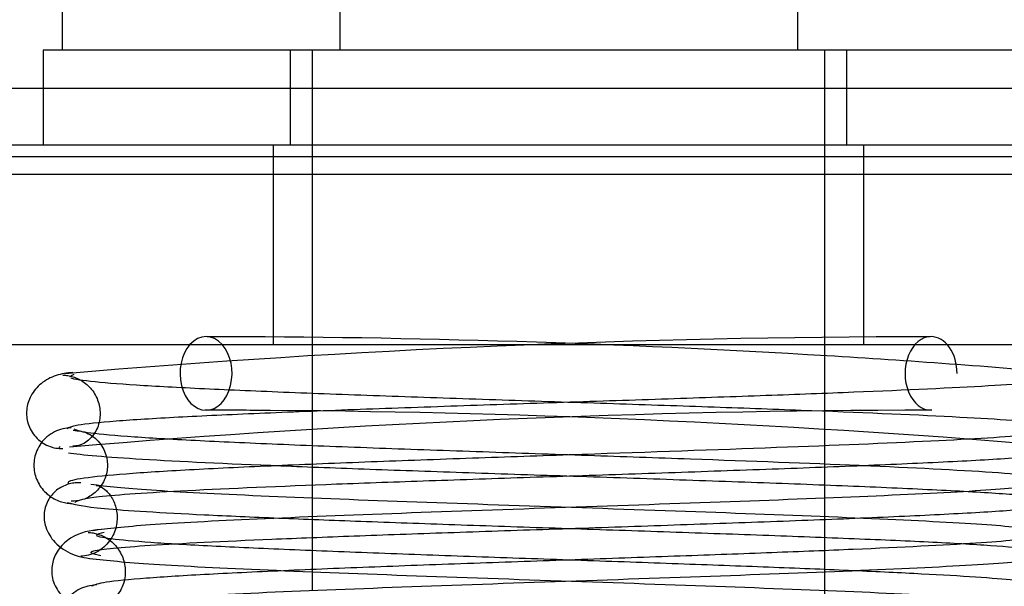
# Model space of a CAD drawing. Header units: inches. Extents: x 1 to 299, y -2 to 199.
# Tile 9 of 68: x 78.241 to 78.709, y 35.899 to 36.169. Entities that reach past the tile are written whole.
import ezdxf
from ezdxf.enums import TextEntityAlignment as Align
from ezdxf.lldxf.tags import DXFTag

# ---------------------------------------------------------------- set-up
doc = ezdxf.new("R2010")
doc.units = ezdxf.units.IN
doc.header["$MEASUREMENT"] = 0
for name, color, linetype in [('COM42667', 7, 'Continuous'), ('COM53933-2', 7, 'Continuous'), ('COM70220', 7, 'Continuous'), ('Default', 7, 'Continuous'), ('SCC19011', 7, 'Continuous'), ('SPR20265', 7, 'Continuous'), ('WAF25035', 7, 'Continuous')]:
    doc.layers.add(name, color=color, linetype=linetype)
doc.styles.add('SEACAD_Times_New_Roman', font='times.ttf')
tags = doc.linetypes.add('HIDDEN2', pattern=[0.1875, 0.125, -0.0625]).pattern_tags.tags
tags[6:7] = [DXFTag(74, 4), DXFTag(75, 0), DXFTag(340, '0'), DXFTag(46, 0.0), DXFTag(50, 0.0), DXFTag(44, 0.0), DXFTag(45, 0.0)]
tags[4:5] = [DXFTag(74, 4), DXFTag(75, 0), DXFTag(340, '0'), DXFTag(46, 0.0), DXFTag(50, 0.0), DXFTag(44, 0.0), DXFTag(45, 0.0)]
doc.dimstyles.new('HAMMOND_(STH_-_300x200)', dxfattribs={"dimtxt": 1.5, "dimasz": 1.875, "dimexe": 0.75, "dimexo": 0.75, "dimgap": 0.375, "dimtad": 0, "dimtih": 1, "dimtoh": 1, "dimzin": 0, "dimdsep": 46, "dimtxsty": 'SEACAD_Times_New_Roman', "dimblk1": '_SE_FILLED', "dimblk2": '_SE_FILLED', "dimsah": 1, "dimcen": 0.75, "dimadec": 0, "dimazin": 0, "dimtfac": 0.8, "dimtofl": 0, "dimtmove": 0, "dimatfit": 3, "dimfxl": 1, "dimtolj": 1, "dimtzin": 0, "dimarcsym": 0})

# ---------------------------------------------------------------- blocks, each defined once
blk = doc.blocks.new('SE7')
at = {"layer": 'COM42667', "color": 7, "linetype": 'Continuous'}
for p, q in [((78.0562746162, 36.1093217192), (78.9477746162, 36.1093217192)), ((78.0562746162, 36.0143217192), (78.9477746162, 36.0143217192))]:
    blk.add_line(p, q, dxfattribs=at)
at = {"layer": 'COM42667', "color": 7, "linetype": 'HIDDEN2'}
for p, q in [((78.3615246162, 36.0143217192), (78.3615246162, 36.1093217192)), ((78.64252461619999, 36.0143217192), (78.64252461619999, 36.1093217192))]:
    blk.add_line(p, q, dxfattribs=at)
at = {"layer": 'COM53933-2', "color": 7, "linetype": 'HIDDEN2'}
for p, q in [((91.6566727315, 36.1361520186), (64.3473765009, 36.1361520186)), ((91.4070246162, 36.0951286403), (64.5970246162, 36.0951286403))]:
    blk.add_line(p, q, dxfattribs=at)
at = {"layer": 'COM70220', "color": 7, "linetype": 'HIDDEN2'}
blk.add_line((64.5215246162, 36.1038217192), (91.4215246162, 36.1038217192), dxfattribs=at)
at = {"layer": 'SCC19011', "color": 7, "linetype": 'Continuous'}
for p, q in [((78.2610246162, 36.3353217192), (78.2610246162, 36.1543217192)), ((78.3931393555, 36.3353217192), (78.3931393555, 36.1543217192)), ((78.6109098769, 36.3353217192), (78.6109098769, 36.1543217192)), ((78.3800246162, 36.0143217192), (78.3800246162, 35.982517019)), ((78.6240246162, 35.9910829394), (78.6240246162, 36.0143217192)), ((78.6240246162, 35.9412970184), (78.6240246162, 35.9561055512)), ((78.3800246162, 35.9474860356), (78.3800246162, 35.9323194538)), ((78.6240246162, 35.8914953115), (78.6240246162, 35.9062890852))]:
    blk.add_line(p, q, dxfattribs=at)
at = {"layer": 'SCC19011', "color": 7, "linetype": 'HIDDEN2'}
for p, q in [((78.3800246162, 36.1543217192), (78.3800246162, 36.0143217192)), ((78.6240246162, 36.0143217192), (78.6240246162, 36.1543217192)), ((78.6240246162, 35.9561055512), (78.6240246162, 35.9910829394)), ((78.3800246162, 35.982517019), (78.3800246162, 35.9474860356)), ((78.6240246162, 35.9062890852), (78.6240246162, 35.9412970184)), ((78.3800246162, 35.9323194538), (78.3800246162, 35.8973112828))]:
    blk.add_line(p, q, dxfattribs=at)
at = {"layer": 'SPR20265', "color": 7, "linetype": 'HIDDEN2'}
for centre, radius, start, end in [((78.6796018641, 31.0643456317), 4.953721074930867, 90.06265082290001, 94.8323811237), ((78.3244473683, 31.0643456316), 4.953721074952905, 86.52222243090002, 89.93734917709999), ((78.678489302, 31.0919556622), 4.891125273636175, 90.04168309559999, 94.8553396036), ((78.3255599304, 31.0919556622), 4.891125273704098, 85.14466039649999, 89.59411575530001)]:
    blk.add_arc(centre, radius, start, end, dxfattribs=at)
at = {"layer": 'SPR20265', "color": 7, "linetype": 'Continuous'}
for centre, radius, start, end in [((78.3244473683, 31.0643456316), 4.953721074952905, 85.16761887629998, 86.52222243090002), ((78.3255599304, 31.0919556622), 4.891125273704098, 89.59411575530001, 89.95831690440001)]:
    blk.add_arc(centre, radius, start, end, dxfattribs=at)
at = {"layer": 'SPR20265', "color": 7, "linetype": 'HIDDEN2'}
for centre, major_axis, start_param, end_param in [((78.3294905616, 36.0005717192), (2.083034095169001e-15, -0.01749999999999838), 2.47464630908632, 3.808538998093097), ((78.6745586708, 36.0005717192), (-2.014737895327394e-15, 0.01749999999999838), 0, 3.148684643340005), ((78.6745586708, 36.0005717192), (-2.014737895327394e-15, 0.01749999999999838), 4.712388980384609, 6.283185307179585)]:
    blk.add_ellipse(centre, major_axis=major_axis, ratio=0.7071067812, start_param=start_param, end_param=end_param, dxfattribs=at)
at = {"layer": 'SPR20265', "color": 7, "linetype": 'Continuous'}
for start_param, end_param in [(3.808538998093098, 6.283185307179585), (0, 2.47464630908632)]:
    blk.add_ellipse((78.3294905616, 36.0005717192), major_axis=(2.083034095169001e-15, -0.01749999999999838), ratio=0.7071067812, start_param=start_param, end_param=end_param, dxfattribs=at)
at = {"layer": 'SPR20265', "color": 7, "linetype": 'HIDDEN2'}
for points, knots in [([(78.26612688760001, 36.00101327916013), (78.26316614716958, 36.00074676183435), (78.25841225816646, 36.00014294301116), (78.25094425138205, 35.99633625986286), (78.24592632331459, 35.99048478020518), (78.24403939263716, 35.98465388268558), (78.24400566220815, 35.98005873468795), (78.24467418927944, 35.97664972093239), (78.2461071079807, 35.97331909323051), (78.24829056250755, 35.97028895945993), (78.25112623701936, 35.96778628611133), (78.25438941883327, 35.96599363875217), (78.25796600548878, 35.96493396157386), (78.260112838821, 35.96483062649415), (78.26136601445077, 35.96479215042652)], [0, 0, 0, 0, 0.1741531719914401, 0.3339451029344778, 0.4764602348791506, 0.5971603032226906, 0.649734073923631, 0.7011390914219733, 0.7520422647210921, 0.8026387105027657, 0.8528666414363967, 0.9025447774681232, 0.9515551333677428, 1, 1, 1, 1]), ([(78.26136021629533, 35.99978838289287), (78.26218562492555, 35.99974333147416), (78.26358579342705, 35.99964325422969), (78.26625350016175, 35.99902861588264), (78.2689436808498, 35.99795303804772), (78.27160669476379, 35.99634445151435), (78.27405458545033, 35.99420533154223), (78.27613525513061, 35.99158822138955), (78.27771516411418, 35.98861228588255), (78.27908974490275, 35.984222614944), (78.27925220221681, 35.97845705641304), (78.27677725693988, 35.97160929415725), (78.27115805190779, 35.96649039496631), (78.26810971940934, 35.96610869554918), (78.26613395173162, 35.96601440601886)], [0, 0, 0, 0, 0.0417287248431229, 0.0824271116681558, 0.1236020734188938, 0.1664020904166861, 0.2115058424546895, 0.2591772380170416, 0.3094282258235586, 0.3622164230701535, 0.4781225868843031, 0.6233517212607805, 0.7983772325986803, 1, 1, 1, 1]), ([(78.72811398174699, 35.97688478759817), (78.71931193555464, 35.97786103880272), (78.68777993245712, 35.97992962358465), (78.62735217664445, 35.98248815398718), (78.5685039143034, 35.98459273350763), (78.52008825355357, 35.98622087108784), (78.4699317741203, 35.98787653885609), (78.42012652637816, 35.98956026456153), (78.37331900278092, 35.99127033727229), (78.33182905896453, 35.99300375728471), (78.29788889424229, 35.99476569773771), (78.2746171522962, 35.99653983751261), (78.26661979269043, 35.99775277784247), (78.26518184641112, 35.99833786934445)], [0.1067732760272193, 0.1067732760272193, 0.1067732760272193, 0.1067732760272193, 0.218619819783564, 0.3356168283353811, 0.3963078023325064, 0.4582956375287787, 0.5215714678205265, 0.5861053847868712, 0.6519195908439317, 0.7190271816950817, 0.7873719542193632, 0.8569852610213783, 0.927880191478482, 0.927880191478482, 0.927880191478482, 0.927880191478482]), ([(78.73739066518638, 35.97405726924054), (78.73400449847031, 35.9730585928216), (78.72661671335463, 35.97126632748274), (78.67730174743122, 35.9682983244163), (78.60258891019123, 35.96523011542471), (78.52382339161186, 35.96253865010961), (78.45867273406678, 35.96030878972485), (78.40995204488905, 35.95855978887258), (78.36443283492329, 35.95675880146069), (78.32438763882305, 35.95489920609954), (78.29269233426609, 35.95297435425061), (78.27141247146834, 35.95099600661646), (78.26376910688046, 35.94942234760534), (78.26377097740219, 35.94856861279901), (78.26393131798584, 35.94838403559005)], [0, 0, 0, 0, 0.1061362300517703, 0.217464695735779, 0.3339260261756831, 0.4557017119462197, 0.5188968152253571, 0.5834438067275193, 0.6493904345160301, 0.7166982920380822, 0.7853921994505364, 0.8555186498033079, 0.9270504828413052, 0.946648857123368, 0.946648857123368, 0.946648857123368, 0.946648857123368]), ([(78.266203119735, 35.97354670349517), (78.26890352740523, 35.97331437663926), (78.27339397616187, 35.9727424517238), (78.27976189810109, 35.96736011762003), (78.28263507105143, 35.96041226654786), (78.2826387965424, 35.95366547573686), (78.2802037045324, 35.94742699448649), (78.27582517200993, 35.9427794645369), (78.2704755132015, 35.94012771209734), (78.26711592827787, 35.93985125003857), (78.26529531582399, 35.93974122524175)], [0, 0, 0, 0, 0.1609713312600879, 0.3161018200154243, 0.455936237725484, 0.5778460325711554, 0.6968985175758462, 0.8105307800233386, 0.9127819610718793, 1, 1, 1, 1]), ([(78.64037161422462, 35.95673196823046), (78.61623181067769, 35.95776747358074), (78.57342651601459, 35.9593673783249), (78.51102982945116, 35.96150930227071), (78.46053878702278, 35.96321950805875), (78.41099238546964, 35.96495411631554), (78.36482257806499, 35.96671651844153), (78.3248842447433, 35.96851023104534), (78.29352492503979, 35.97032240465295), (78.27180218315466, 35.97220870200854), (78.26835163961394, 35.97337220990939), (78.26665856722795, 35.9740572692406)], [0.3455787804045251, 0.3455787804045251, 0.3455787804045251, 0.3455787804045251, 0.4589834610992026, 0.522151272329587, 0.5865864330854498, 0.6522921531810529, 0.7192478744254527, 0.7874905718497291, 0.8570429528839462, 0.9278643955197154, 1, 1, 1, 1]), ([(78.2640212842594, 35.96286179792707), (78.2698772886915, 35.9618635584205), (78.29515116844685, 35.95976263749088), (78.3509396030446, 35.95717017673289), (78.40710490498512, 35.95504460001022), (78.4545099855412, 35.95340286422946), (78.50470986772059, 35.95173330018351), (78.55558248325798, 35.95003553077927), (78.60483002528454, 35.94830767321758), (78.64962876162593, 35.94655085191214), (78.68782352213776, 35.94476288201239), (78.71683573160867, 35.94295422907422), (78.73496908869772, 35.9410740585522), (78.73649530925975, 35.93991436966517), (78.73702837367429, 35.93923168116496)], [0.1085336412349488, 0.1085336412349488, 0.1085336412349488, 0.1085336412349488, 0.2217151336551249, 0.3395346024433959, 0.4004521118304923, 0.4625187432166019, 0.5257432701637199, 0.5901222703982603, 0.6556194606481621, 0.7222461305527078, 0.7900246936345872, 0.8588978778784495, 0.9288810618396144, 1, 1, 1, 1]), ([(78.2698786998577, 35.94859778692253), (78.26893845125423, 35.94861598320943), (78.26739285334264, 35.94861301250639), (78.26452502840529, 35.94813556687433), (78.26168630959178, 35.9471390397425), (78.2589278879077, 35.94554414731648), (78.25645635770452, 35.94335418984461), (78.25444709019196, 35.94064071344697), (78.25304524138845, 35.93753742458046), (78.25206453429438, 35.93283243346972), (78.25295660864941, 35.92675576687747), (78.25737584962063, 35.91945508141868), (78.26632240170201, 35.91362994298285), (78.27291318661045, 35.91269507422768), (78.27711494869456, 35.91224480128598)], [0, 0, 0, 0, 0.0450560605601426, 0.0862289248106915, 0.1249882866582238, 0.1630440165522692, 0.2021153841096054, 0.2436891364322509, 0.2889083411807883, 0.3386069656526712, 0.4554382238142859, 0.6077609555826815, 0.7920007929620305, 1, 1, 1, 1]), ([(78.27712083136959, 35.9472440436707), (78.27754620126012, 35.94737873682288), (78.27826959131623, 35.94739244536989), (78.2817834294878, 35.9453681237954), (78.28530665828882, 35.94100337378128), (78.28708590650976, 35.93568376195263), (78.28724844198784, 35.93119975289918), (78.28679764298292, 35.92779453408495), (78.28563629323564, 35.924253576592), (78.28364723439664, 35.92080551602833), (78.28083407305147, 35.9177541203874), (78.27739677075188, 35.91541672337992), (78.27349113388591, 35.91392839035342), (78.27119831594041, 35.91370880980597), (78.26984482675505, 35.91360963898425)], [0, 0, 0, 0, 0.1825142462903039, 0.3381905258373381, 0.4707508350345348, 0.5826637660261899, 0.6313703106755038, 0.6781685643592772, 0.7267488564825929, 0.7777407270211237, 0.8310933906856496, 0.8862829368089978, 0.94268815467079, 1, 1, 1, 1]), ([(78.7287505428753, 35.92575362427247), (78.72097943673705, 35.92674805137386), (78.70638586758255, 35.92848293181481), (78.65282841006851, 35.93128143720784), (78.58314796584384, 35.93402440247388), (78.50347029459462, 35.93677350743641), (78.4234548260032, 35.93952283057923), (78.35306945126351, 35.94225039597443), (78.29812133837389, 35.94503278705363), (78.28278995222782, 35.9467469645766), (78.2745805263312, 35.94772986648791)], [0, 0, 0, 0, 0.1246717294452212, 0.2494601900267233, 0.3742977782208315, 0.4992740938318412, 0.6242855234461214, 0.7494527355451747, 0.8746435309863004, 1, 1, 1, 1]), ([(78.27944741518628, 35.91381165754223), (78.275613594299, 35.91465072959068), (78.27023681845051, 35.9161681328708), (78.29903425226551, 35.91888104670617), (78.34773362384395, 35.92127888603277), (78.39967465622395, 35.9233010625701), (78.44446879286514, 35.92489401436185), (78.49311737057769, 35.92653577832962), (78.54343944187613, 35.92822368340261), (78.59316019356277, 35.92995496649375), (78.63976460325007, 35.93172820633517), (78.68033269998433, 35.93354431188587), (78.71240301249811, 35.93538674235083), (78.73483764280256, 35.93730956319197), (78.7386039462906, 35.93849532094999), (78.74047957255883, 35.93919408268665)], [0, 0, 0, 0, 0.1038936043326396, 0.2137208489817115, 0.3293587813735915, 0.3897246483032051, 0.4515679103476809, 0.5148967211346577, 0.5797272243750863, 0.6460597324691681, 0.7138611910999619, 0.7831568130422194, 0.8539666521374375, 0.9262377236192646, 1, 1, 1, 1]), ([(78.36418385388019, 35.93178711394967), (78.37645971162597, 35.9312796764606), (78.40323750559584, 35.93024217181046), (78.44787576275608, 35.9286713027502), (78.4958185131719, 35.92706107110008), (78.54482491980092, 35.92543082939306), (78.59251177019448, 35.92378395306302), (78.63663910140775, 35.92212569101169), (78.6749563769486, 35.92045836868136), (78.70472318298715, 35.9187844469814), (78.72407134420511, 35.91712251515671), (78.73245902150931, 35.91542729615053), (78.72773369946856, 35.91440892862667), (78.72460181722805, 35.91381165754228)], [0.28237242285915, 0.28237242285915, 0.28237242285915, 0.28237242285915, 0.3404902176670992, 0.401613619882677, 0.4638733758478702, 0.5272263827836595, 0.5916671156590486, 0.6572019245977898, 0.7237583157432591, 0.7913364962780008, 0.8599384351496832, 0.929496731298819, 1, 1, 1, 1]), ([(78.27343423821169, 35.92497388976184), (78.27421915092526, 35.92492367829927), (78.27553262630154, 35.92481301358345), (78.2781448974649, 35.92418980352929), (78.2808172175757, 35.92310191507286), (78.28348001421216, 35.92147850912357), (78.28593629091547, 35.91932420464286), (78.28802945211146, 35.91669535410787), (78.28962796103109, 35.91371288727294), (78.29104837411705, 35.90929515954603), (78.2912916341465, 35.90354162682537), (78.28901426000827, 35.89673601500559), (78.28378443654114, 35.89170306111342), (78.28123548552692, 35.89137181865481), (78.27955525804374, 35.89131625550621)], [0, 0, 0, 0, 0.0445589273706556, 0.0863882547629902, 0.1272210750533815, 0.1685888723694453, 0.2115980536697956, 0.2568995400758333, 0.3048280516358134, 0.3556100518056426, 0.4691326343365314, 0.6140297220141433, 0.7915968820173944, 1, 1, 1, 1]), ([(78.72606796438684, 35.9238219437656), (78.7264177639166, 35.92340975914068), (78.72494735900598, 35.92214599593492), (78.69972490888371, 35.91978015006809), (78.65041536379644, 35.91733171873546), (78.59920719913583, 35.91527952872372), (78.55516925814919, 35.91367224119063), (78.50786271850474, 35.91202074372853), (78.45927258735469, 35.91032676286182), (78.41158869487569, 35.90859031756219), (78.36751463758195, 35.90681373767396), (78.32919954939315, 35.90499627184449), (78.29928156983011, 35.90314998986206), (78.27943111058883, 35.9012238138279), (78.27641864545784, 35.90003408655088), (78.27498939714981, 35.89933287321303)], [0.0534320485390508, 0.0534320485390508, 0.0534320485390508, 0.0534320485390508, 0.1058672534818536, 0.2171380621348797, 0.3338117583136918, 0.3944483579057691, 0.4564245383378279, 0.5197508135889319, 0.5844221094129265, 0.6504011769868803, 0.7176964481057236, 0.7863334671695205, 0.8562538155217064, 0.9274659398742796, 1, 1, 1, 1]), ([(78.63752771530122, 35.90672151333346), (78.62568771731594, 35.90724193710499), (78.60000244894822, 35.90829410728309), (78.55705254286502, 35.90988332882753), (78.51079558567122, 35.91150352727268), (78.46327113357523, 35.91314714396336), (78.41648735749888, 35.91481385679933), (78.37298307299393, 35.91650045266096), (78.33493566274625, 35.91820270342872), (78.30439449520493, 35.91992409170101), (78.2842311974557, 35.92164698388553), (78.2780837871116, 35.92281752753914), (78.27741068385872, 35.92337961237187)], [0.2772299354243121, 0.2772299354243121, 0.2772299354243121, 0.2772299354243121, 0.3361969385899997, 0.3969621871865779, 0.4590069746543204, 0.522321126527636, 0.5868655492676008, 0.6526606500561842, 0.7197133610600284, 0.7879621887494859, 0.8574325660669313, 0.9281321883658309, 0.9281321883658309, 0.9281321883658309, 0.9281321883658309]), ([(78.2726006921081, 35.91278817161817), (78.28104670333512, 35.91179587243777), (78.29677684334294, 35.91006723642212), (78.35240708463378, 35.90726625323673), (78.42326274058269, 35.90452792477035), (78.50344035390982, 35.90177530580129), (78.58292401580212, 35.89903063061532), (78.6521002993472, 35.89629989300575), (78.70493914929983, 35.89352221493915), (78.71911074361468, 35.89180378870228), (78.72663220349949, 35.8908200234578)], [0, 0, 0, 0, 0.1263356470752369, 0.2522274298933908, 0.3778189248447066, 0.5029748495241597, 0.6278175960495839, 0.7522370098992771, 0.8763231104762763, 1, 1, 1, 1]), ([(78.27755594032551, 35.90003837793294), (78.27445770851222, 35.89962497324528), (78.27047320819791, 35.89899078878), (78.26558168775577, 35.89570451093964), (78.26178065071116, 35.8916665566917), (78.25915266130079, 35.88565845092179), (78.25907532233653, 35.87866659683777), (78.26156929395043, 35.87215925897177), (78.26613754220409, 35.8672512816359), (78.27178969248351, 35.8643691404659), (78.27532565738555, 35.86396808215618), (78.27726122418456, 35.86379024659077)], [0, 0, 0, 0, 0.1476673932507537, 0.223434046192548, 0.2981355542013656, 0.4379396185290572, 0.5630310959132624, 0.6858872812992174, 0.80303193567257, 0.9087100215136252, 1, 1, 1, 1])]:
    blk.add_open_spline(points, degree=3, knots=knots, dxfattribs=at)
for points in [[(78.26461481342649, 35.99909606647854), (78.26487248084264, 35.99943587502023), (78.26571435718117, 35.99978377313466), (78.26674477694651, 36.00016277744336)], [(78.26011816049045, 35.96581001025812), (78.25967024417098, 35.96545109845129), (78.25932952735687, 35.96510745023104), (78.25929125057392, 35.96477280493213)], [(78.26702085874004, 35.93923168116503), (78.26714674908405, 35.93931140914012), (78.26727574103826, 35.93939034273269), (78.26741064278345, 35.93946856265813)], [(78.27735721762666, 35.9238259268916), (78.27773036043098, 35.92424198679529), (78.27920365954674, 35.92465923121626), (78.28103687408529, 35.92512565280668)]]:
    blk.add_open_spline(points, degree=3, dxfattribs=at)
at = {"layer": 'SPR20265', "color": 7, "linetype": 'Continuous'}
for points, knots in [([(78.73873929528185, 35.99908122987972), (78.73894028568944, 35.99854078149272), (78.73656248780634, 35.99712389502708), (78.70580583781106, 35.99458204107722), (78.65156143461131, 35.99208828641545), (78.59633328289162, 35.99001246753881), (78.54935107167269, 35.98839254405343), (78.49931777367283, 35.98673228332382), (78.44835352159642, 35.9850327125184), (78.3987643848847, 35.9832926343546), (78.35340825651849, 35.98151367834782), (78.31450595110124, 35.97969457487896), (78.28472033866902, 35.97784666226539), (78.26630770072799, 35.97596755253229), (78.26410947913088, 35.97481703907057), (78.2633881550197, 35.97418069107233)], [0.0416579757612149, 0.0416579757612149, 0.0416579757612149, 0.0416579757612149, 0.1062331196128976, 0.2177365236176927, 0.3345115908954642, 0.3951575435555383, 0.4571173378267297, 0.5204024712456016, 0.5850153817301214, 0.650918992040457, 0.7181242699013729, 0.7866617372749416, 0.8564750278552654, 0.927576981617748, 0.9945625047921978, 0.9945625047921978, 0.9945625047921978, 0.9945625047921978]), ([(78.26529155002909, 35.97473859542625), (78.26380485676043, 35.97463180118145), (78.26123315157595, 35.97440523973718), (78.25718326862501, 35.97287898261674), (78.25365310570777, 35.97050401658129), (78.24991439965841, 35.96644684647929), (78.2473900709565, 35.96041077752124), (78.24744713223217, 35.95340007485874), (78.25006530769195, 35.94691758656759), (78.25478548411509, 35.9420020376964), (78.26066784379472, 35.93913830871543), (78.26419362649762, 35.93872880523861), (78.26619873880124, 35.93854818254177)], [0, 0, 0, 0, 0.0655887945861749, 0.1340957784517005, 0.2039995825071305, 0.2736422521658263, 0.4059226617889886, 0.5277760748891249, 0.6522147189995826, 0.7755693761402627, 0.892279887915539, 1, 1, 1, 1]), ([(78.26741064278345, 35.93946856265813), (78.26895800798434, 35.94036576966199), (78.27394191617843, 35.94208783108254), (78.31769188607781, 35.94497566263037), (78.37716846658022, 35.94749845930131), (78.43557294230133, 35.94959301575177), (78.4839395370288, 35.9512263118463), (78.53431089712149, 35.95289939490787), (78.58461363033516, 35.95461456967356), (78.63219334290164, 35.95637215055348), (78.67467912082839, 35.95817068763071), (78.7097680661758, 35.96001759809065), (78.73421535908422, 35.96189835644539), (78.74514264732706, 35.96352691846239), (78.74575551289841, 35.96445571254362), (78.74555413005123, 35.9647757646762)], [0.008401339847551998, 0.008401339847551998, 0.008401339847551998, 0.008401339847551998, 0.104767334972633, 0.2149815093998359, 0.3308118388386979, 0.3911182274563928, 0.4528715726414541, 0.5160813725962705, 0.5807303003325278, 0.6468515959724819, 0.7144806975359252, 0.7835779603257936, 0.8541849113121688, 0.9263380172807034, 0.9626405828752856, 0.9626405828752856, 0.9626405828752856, 0.9626405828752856]), ([(78.73680803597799, 35.95002036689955), (78.73255003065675, 35.95109582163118), (78.71064609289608, 35.95331177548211), (78.66868542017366, 35.95550462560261), (78.64220666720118, 35.95665325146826), (78.64037161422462, 35.95673196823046)], [0.1075026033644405, 0.1075026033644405, 0.1075026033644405, 0.1075026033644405, 0.2198590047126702, 0.3369580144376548, 0.3455787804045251, 0.3455787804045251, 0.3455787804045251, 0.3455787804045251]), ([(78.72946870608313, 35.94772986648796), (78.72125928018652, 35.94674696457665), (78.70592789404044, 35.94503278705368), (78.6509797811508, 35.94225039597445), (78.58059440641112, 35.93952283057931), (78.5005789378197, 35.93677350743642), (78.42090126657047, 35.93402440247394), (78.35122082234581, 35.93128143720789), (78.29766336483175, 35.92848293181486), (78.2830697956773, 35.9267480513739), (78.27529868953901, 35.92575362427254)], [0, 0, 0, 0, 0.1253564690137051, 0.2505472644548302, 0.3757144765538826, 0.5007259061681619, 0.6257022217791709, 0.7505398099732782, 0.8753282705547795, 1, 1, 1, 1]), ([(78.26356965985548, 35.93919408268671), (78.26728461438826, 35.93817141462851), (78.2752775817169, 35.93633969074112), (78.31721659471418, 35.93383297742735), (78.35149806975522, 35.93231149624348), (78.36418385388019, 35.93178711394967)], [0, 0, 0, 0, 0.1087369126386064, 0.2223139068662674, 0.28237242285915, 0.28237242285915, 0.28237242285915, 0.28237242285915]), ([(78.27954712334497, 35.92631509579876), (78.27415095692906, 35.92584403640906), (78.26770210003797, 35.92483149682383), (78.25943491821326, 35.91783145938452), (78.25663917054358, 35.91222405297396), (78.25592804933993, 35.90755157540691), (78.25610860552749, 35.90404905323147), (78.25711145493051, 35.90043301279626), (78.25903090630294, 35.89694295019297), (78.261855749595, 35.89388806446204), (78.26538245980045, 35.89159008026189), (78.26945763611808, 35.89017837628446), (78.2719728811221, 35.89003527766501), (78.27344913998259, 35.88998088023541)], [0, 0, 0, 0, 0.3243185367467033, 0.4621148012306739, 0.5813042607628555, 0.633212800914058, 0.6824314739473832, 0.7324228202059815, 0.7838473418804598, 0.8367888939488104, 0.8908503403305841, 0.9454203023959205, 1, 1, 1, 1]), ([(78.27741702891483, 35.89082002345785), (78.28493848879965, 35.89180378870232), (78.2991100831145, 35.89352221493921), (78.35194893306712, 35.89629989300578), (78.42112521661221, 35.8990306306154), (78.50060887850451, 35.90177530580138), (78.58078649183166, 35.90452792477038), (78.65164214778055, 35.90726625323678), (78.70727238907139, 35.91006723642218), (78.7230025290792, 35.91179587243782), (78.73144854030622, 35.91278817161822)], [0, 0, 0, 0, 0.1236768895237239, 0.2477629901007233, 0.3721824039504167, 0.4970251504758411, 0.6221810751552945, 0.7477725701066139, 0.8736643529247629, 1, 1, 1, 1]), ([(78.72905983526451, 35.89933287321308), (78.72614635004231, 35.90035917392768), (78.7196238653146, 35.9021986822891), (78.68109403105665, 35.90469873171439), (78.64921617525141, 35.90620775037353), (78.63752771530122, 35.90672151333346)], [0, 0, 0, 0, 0.1069728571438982, 0.2190176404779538, 0.2772299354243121, 0.2772299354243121, 0.2772299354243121, 0.2772299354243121])]:
    blk.add_open_spline(points, degree=3, knots=knots, dxfattribs=at)
at = {"layer": 'WAF25035', "color": 7, "linetype": 'Continuous'}
for p, q in [((78.7520246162, 36.1543217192), (78.2520246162, 36.1543217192)), ((78.2520246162, 36.1543217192), (78.2520246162, 36.1093217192))]:
    blk.add_line(p, q, dxfattribs=at)
at = {"layer": 'WAF25035', "color": 7, "linetype": 'HIDDEN2'}
for p, q in [((78.3695246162, 36.1543217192), (78.3695246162, 36.1093217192)), ((78.6345246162, 36.1093217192), (78.6345246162, 36.1543217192))]:
    blk.add_line(p, q, dxfattribs=at)
blk = doc.blocks.new('DMBLK2860')
at = {"layer": 'Default', "linetype": 'Continuous'}
for points in [[(65.65902467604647, 44.88120676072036), (63.78402461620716, 44.56870675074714), (65.65902467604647, 44.25620674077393)], [(90.28402455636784, 44.88120676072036), (90.28402455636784, 44.25620674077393), (92.15902461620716, 44.56870675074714)]]:
    blk.add_hatch(color=7, dxfattribs=at).paths.add_polyline_path(points)
at = {"layer": 'Default', "color": 7, "linetype": 'Continuous'}
for p, q in [((63.7840246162, 36.7423217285), (63.7840246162, 45.31870676)), ((92.15902461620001, 36.761274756), (92.15902461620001, 45.31870676)), ((63.7840246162, 44.5687067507), (74.3007901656, 44.5687067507)), ((81.64225906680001, 44.5687067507), (92.15902461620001, 44.5687067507))]:
    blk.add_line(p, q, dxfattribs=at)
at = {"layer": 'Default', "color": 7, "linetype": 'Continuous', "style": 'SEACAD_Times_New_Roman'}
for s, p in [('28.38', (75.4122829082, 45.3187067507)), ('DOOR', (74.8257900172, 43.0687067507))]:
    blk.add_text(s, height=1.5, dxfattribs=at).set_placement(p, align=Align.TOP_LEFT)
blk = doc.blocks.new('_SE_FILLED')
at = {"color": 0}
blk.add_line((0, 0), (-1, 0), dxfattribs=at)
blk.add_solid([(0, 0), (-1, -0.1665), (-1, 0.1665), (0, 0)], dxfattribs=at)

msp = doc.modelspace()

# ---------------------------------------------------------------- block references
at = {"layer": 'Default'}
msp.add_blockref('SE7', (0, 0), dxfattribs=at)

# ---------------------------------------------------------------- dimensions: what is measured, and where the dimension line sits
at = {"layer": 'Default', "color": 7, "linetype": 'Continuous'}
dim = msp.add_linear_dim(base=(63.7840246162, 44.5687067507), p1=(63.7840246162, 35.9923217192), p2=(92.15902461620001, 36.0112747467), angle=0.038270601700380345, text='\\A1;<>\\PDOOR', dimstyle='HAMMOND_(STH_-_300x200)', dxfattribs=at)
dim.commit()
dim.dimension.update_dxf_attribs({"geometry": 'DMBLK2860', "text_midpoint": (77.97152461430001, 44.5687067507), "dimtype": 161})

doc.saveas('drawing.dxf')
